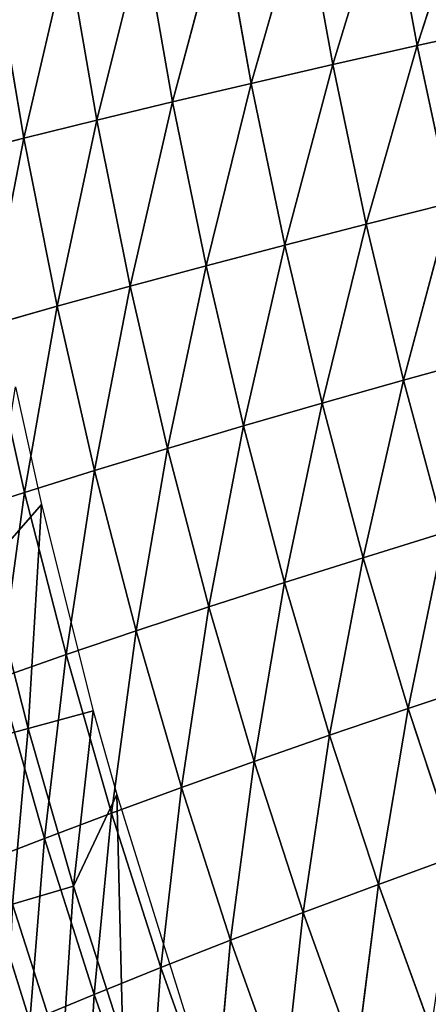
# Model space of a CAD drawing. Extents: x 0 to 500, y 0 to 390.
# Tile 167 of 256: x 25 to 38, y 123 to 154. Entities that reach past the tile are written whole.
import ezdxf

# ---------------------------------------------------------------- set-up
doc = ezdxf.new("R2010")
doc.units = 0
doc.header["$LTSCALE"] = 25.4
doc.layers.get('0').update_dxf_attribs({"linetype": 'CONTINUOUS'})

# ---------------------------------------------------------------- blocks, each defined once
blk = doc.blocks.new('ATLANTA505_-_S_STL')
at = {"color": 0}
for p, q in [((23.846, 96.13, 262.04), (25.414, 96.147, 267.014)), ((23.846, 96.13, 262.04), (25.414, 96.147, 267.014)), ((25.872, 92.456, 261.254), (23.846, 96.13, 262.04)), ((25.872, 92.456, 261.254), (23.846, 96.13, 262.04)), ((27.435, 92.473, 266.174), (25.414, 96.147, 267.014)), ((25.872, 92.456, 261.254), (25.414, 96.147, 267.014)), ((27.435, 92.473, 266.174), (25.414, 96.147, 267.014)), ((25.872, 92.456, 261.254), (25.414, 96.147, 267.014)), ((27.435, 92.473, 266.174), (27.109, 96.168, 271.861)), ((27.435, 92.473, 266.174), (27.109, 96.168, 271.861)), ((25.245, 88.866, 250.358), (23.128, 92.434, 251.038)), ((25.245, 88.866, 250.358), (23.128, 92.434, 251.038)), ((24.436, 92.443, 256.208), (25.872, 92.456, 261.254)), ((24.436, 92.443, 256.208), (25.872, 92.456, 261.254)), ((25.245, 88.866, 250.358), (24.436, 92.443, 256.208)), ((24.436, 92.443, 256.208), (26.551, 88.872, 255.469)), ((25.245, 88.866, 250.358), (24.436, 92.443, 256.208)), ((24.436, 92.443, 256.208), (26.551, 88.872, 255.469)), ((25.872, 92.456, 261.254), (27.435, 92.473, 266.174)), ((25.872, 92.456, 261.254), (27.435, 92.473, 266.174)), ((27.983, 88.883, 260.458), (25.872, 92.456, 261.254)), ((26.551, 88.872, 255.469), (25.872, 92.456, 261.254)), ((27.983, 88.883, 260.458), (25.872, 92.456, 261.254)), ((26.551, 88.872, 255.469), (25.872, 92.456, 261.254)), ((27.435, 92.473, 266.174), (29.124, 92.494, 270.97)), ((27.435, 92.473, 266.174), (29.124, 92.494, 270.97)), ((29.541, 88.898, 265.324), (27.435, 92.473, 266.174)), ((27.983, 88.883, 260.458), (27.435, 92.473, 266.174)), ((29.541, 88.898, 265.324), (27.435, 92.473, 266.174)), ((27.983, 88.883, 260.458), (27.435, 92.473, 266.174)), ((29.541, 88.898, 265.324), (29.124, 92.494, 270.97)), ((29.541, 88.898, 265.324), (29.124, 92.494, 270.97)), ((25.222, 85.415, 239.206), (23.014, 88.868, 239.768)), ((25.222, 85.415, 239.206), (23.014, 88.868, 239.768)), ((24.066, 88.865, 245.124), (25.245, 88.866, 250.358)), ((24.066, 88.865, 245.124), (25.245, 88.866, 250.358)), ((26.274, 85.406, 244.498), (24.066, 88.865, 245.124)), ((25.222, 85.415, 239.206), (24.066, 88.865, 245.124)), ((26.274, 85.406, 244.498), (24.066, 88.865, 245.124)), ((25.222, 85.415, 239.206), (24.066, 88.865, 245.124)), ((25.245, 88.866, 250.358), (26.551, 88.872, 255.469)), ((25.245, 88.866, 250.358), (26.551, 88.872, 255.469)), ((27.452, 85.403, 249.67), (25.245, 88.866, 250.358)), ((26.274, 85.406, 244.498), (25.245, 88.866, 250.358)), ((27.452, 85.403, 249.67), (25.245, 88.866, 250.358)), ((26.274, 85.406, 244.498), (25.245, 88.866, 250.358)), ((26.551, 88.872, 255.469), (27.983, 88.883, 260.458)), ((26.551, 88.872, 255.469), (27.983, 88.883, 260.458)), ((27.452, 85.403, 249.67), (26.551, 88.872, 255.469)), ((26.551, 88.872, 255.469), (28.755, 85.405, 254.721)), ((27.452, 85.403, 249.67), (26.551, 88.872, 255.469)), ((26.551, 88.872, 255.469), (28.755, 85.405, 254.721)), ((27.983, 88.883, 260.458), (29.541, 88.898, 265.324)), ((27.983, 88.883, 260.458), (29.541, 88.898, 265.324)), ((30.183, 85.413, 259.652), (27.983, 88.883, 260.458)), ((28.755, 85.405, 254.721), (27.983, 88.883, 260.458)), ((30.183, 85.413, 259.652), (27.983, 88.883, 260.458)), ((28.755, 85.405, 254.721), (27.983, 88.883, 260.458)), ((29.541, 88.898, 265.324), (31.224, 88.918, 270.067)), ((29.541, 88.898, 265.324), (31.224, 88.918, 270.067)), ((31.736, 85.426, 264.462), (29.541, 88.898, 265.324)), ((30.183, 85.413, 259.652), (29.541, 88.898, 265.324)), ((31.736, 85.426, 264.462), (29.541, 88.898, 265.324)), ((30.183, 85.413, 259.652), (29.541, 88.898, 265.324)), ((31.736, 85.426, 264.462), (31.224, 88.918, 270.067)), ((31.736, 85.426, 264.462), (31.224, 88.918, 270.067)), ((24.296, 85.43, 233.794), (25.222, 85.415, 239.206)), ((24.296, 85.43, 233.794), (25.222, 85.415, 239.206)), ((27.519, 82.073, 238.638), (25.222, 85.415, 239.206)), ((25.222, 85.415, 239.206), (26.274, 85.406, 244.498)), ((25.222, 85.415, 239.206), (26.274, 85.406, 244.498)), ((26.591, 82.094, 233.293), (25.222, 85.415, 239.206)), ((27.519, 82.073, 238.638), (25.222, 85.415, 239.206)), ((26.591, 82.094, 233.293), (25.222, 85.415, 239.206)), ((28.572, 82.058, 243.864), (26.274, 85.406, 244.498)), ((26.274, 85.406, 244.498), (27.452, 85.403, 249.67)), ((26.274, 85.406, 244.498), (27.452, 85.403, 249.67)), ((27.519, 82.073, 238.638), (26.274, 85.406, 244.498)), ((28.572, 82.058, 243.864), (26.274, 85.406, 244.498)), ((27.519, 82.073, 238.638), (26.274, 85.406, 244.498)), ((27.452, 85.403, 249.67), (28.755, 85.405, 254.721)), ((27.452, 85.403, 249.67), (28.755, 85.405, 254.721)), ((29.749, 82.05, 248.973), (27.452, 85.403, 249.67)), ((28.572, 82.058, 243.864), (27.452, 85.403, 249.67)), ((29.749, 82.05, 248.973), (27.452, 85.403, 249.67)), ((28.572, 82.058, 243.864), (27.452, 85.403, 249.67)), ((28.755, 85.405, 254.721), (30.183, 85.413, 259.652)), ((28.755, 85.405, 254.721), (30.183, 85.413, 259.652)), ((29.749, 82.05, 248.973), (28.755, 85.405, 254.721)), ((28.755, 85.405, 254.721), (31.05, 82.047, 253.963)), ((29.749, 82.05, 248.973), (28.755, 85.405, 254.721)), ((28.755, 85.405, 254.721), (31.05, 82.047, 253.963)), ((30.183, 85.413, 259.652), (31.736, 85.426, 264.462)), ((30.183, 85.413, 259.652), (31.736, 85.426, 264.462)), ((32.474, 82.051, 258.835), (30.183, 85.413, 259.652)), ((31.05, 82.047, 253.963), (30.183, 85.413, 259.652)), ((32.474, 82.051, 258.835), (30.183, 85.413, 259.652)), ((31.05, 82.047, 253.963), (30.183, 85.413, 259.652)), ((31.736, 85.426, 264.462), (33.413, 85.444, 269.151)), ((31.736, 85.426, 264.462), (33.413, 85.444, 269.151)), ((34.021, 82.061, 263.588), (31.736, 85.426, 264.462)), ((32.474, 82.051, 258.835), (31.736, 85.426, 264.462)), ((34.021, 82.061, 263.588), (31.736, 85.426, 264.462)), ((32.474, 82.051, 258.835), (31.736, 85.426, 264.462)), ((34.021, 82.061, 263.588), (33.413, 85.444, 269.151)), ((34.021, 82.061, 263.588), (33.413, 85.444, 269.151)), ((26.591, 82.094, 233.293), (27.519, 82.073, 238.638)), ((26.591, 82.094, 233.293), (27.519, 82.073, 238.638)), ((29.907, 78.844, 238.062), (27.519, 82.073, 238.638)), ((27.519, 82.073, 238.638), (28.572, 82.058, 243.864)), ((27.519, 82.073, 238.638), (28.572, 82.058, 243.864)), ((28.977, 78.873, 232.786), (27.519, 82.073, 238.638)), ((29.907, 78.844, 238.062), (27.519, 82.073, 238.638)), ((28.977, 78.873, 232.786), (27.519, 82.073, 238.638)), ((30.961, 78.823, 243.223), (28.572, 82.058, 243.864)), ((28.572, 82.058, 243.864), (29.749, 82.05, 248.973)), ((28.572, 82.058, 243.864), (29.749, 82.05, 248.973)), ((29.907, 78.844, 238.062), (28.572, 82.058, 243.864)), ((30.961, 78.823, 243.223), (28.572, 82.058, 243.864)), ((29.907, 78.844, 238.062), (28.572, 82.058, 243.864)), ((32.137, 78.809, 248.267), (29.749, 82.05, 248.973)), ((29.749, 82.05, 248.973), (31.05, 82.047, 253.963)), ((29.749, 82.05, 248.973), (31.05, 82.047, 253.963)), ((30.961, 78.823, 243.223), (29.749, 82.05, 248.973)), ((32.137, 78.809, 248.267), (29.749, 82.05, 248.973)), ((30.961, 78.823, 243.223), (29.749, 82.05, 248.973)), ((31.05, 82.047, 253.963), (32.474, 82.051, 258.835)), ((31.05, 82.047, 253.963), (32.474, 82.051, 258.835)), ((32.137, 78.809, 248.267), (31.05, 82.047, 253.963)), ((31.05, 82.047, 253.963), (33.435, 78.802, 253.195)), ((32.137, 78.809, 248.267), (31.05, 82.047, 253.963)), ((31.05, 82.047, 253.963), (33.435, 78.802, 253.195)), ((32.474, 82.051, 258.835), (34.021, 82.061, 263.588)), ((32.474, 82.051, 258.835), (34.021, 82.061, 263.588)), ((34.856, 78.801, 258.007), (32.474, 82.051, 258.835)), ((33.435, 78.802, 253.195), (32.474, 82.051, 258.835)), ((34.856, 78.801, 258.007), (32.474, 82.051, 258.835)), ((33.435, 78.802, 253.195), (32.474, 82.051, 258.835)), ((34.021, 82.061, 263.588), (35.691, 82.077, 268.223)), ((34.021, 82.061, 263.588), (35.691, 82.077, 268.223)), ((36.397, 78.807, 262.702), (34.021, 82.061, 263.588)), ((34.856, 78.801, 258.007), (34.021, 82.061, 263.588)), ((36.397, 78.807, 262.702), (34.021, 82.061, 263.588)), ((34.856, 78.801, 258.007), (34.021, 82.061, 263.588)), ((36.397, 78.807, 262.702), (35.691, 82.077, 268.223)), ((36.397, 78.807, 262.702), (35.691, 82.077, 268.223)), ((28.977, 78.873, 232.786), (29.907, 78.844, 238.062)), ((28.977, 78.873, 232.786), (29.907, 78.844, 238.062)), ((32.386, 75.733, 237.48), (29.907, 78.844, 238.062)), ((29.907, 78.844, 238.062), (30.961, 78.823, 243.223)), ((29.907, 78.844, 238.062), (30.961, 78.823, 243.223)), ((31.452, 75.769, 232.273), (29.907, 78.844, 238.062)), ((32.386, 75.733, 237.48), (29.907, 78.844, 238.062)), ((31.452, 75.769, 232.273), (29.907, 78.844, 238.062)), ((33.44, 75.705, 242.573), (30.961, 78.823, 243.223)), ((30.961, 78.823, 243.223), (32.137, 78.809, 248.267)), ((30.961, 78.823, 243.223), (32.137, 78.809, 248.267)), ((32.386, 75.733, 237.48), (30.961, 78.823, 243.223)), ((33.44, 75.705, 242.573), (30.961, 78.823, 243.223)), ((32.386, 75.733, 237.48), (30.961, 78.823, 243.223)), ((34.616, 75.685, 247.552), (32.137, 78.809, 248.267)), ((32.137, 78.809, 248.267), (33.435, 78.802, 253.195)), ((32.137, 78.809, 248.267), (33.435, 78.802, 253.195)), ((33.44, 75.705, 242.573), (32.137, 78.809, 248.267)), ((34.616, 75.685, 247.552), (32.137, 78.809, 248.267)), ((33.44, 75.705, 242.573), (32.137, 78.809, 248.267)), ((34.616, 75.685, 247.552), (33.435, 78.802, 253.195)), ((33.435, 78.802, 253.195), (35.912, 75.672, 252.417)), ((34.616, 75.685, 247.552), (33.435, 78.802, 253.195)), ((33.435, 78.802, 253.195), (35.912, 75.672, 252.417)), ((33.435, 78.802, 253.195), (34.856, 78.801, 258.007)), ((33.435, 78.802, 253.195), (34.856, 78.801, 258.007)), ((34.856, 78.801, 258.007), (36.397, 78.807, 262.702)), ((34.856, 78.801, 258.007), (36.397, 78.807, 262.702)), ((37.328, 75.666, 257.167), (34.856, 78.801, 258.007)), ((35.912, 75.672, 252.417), (34.856, 78.801, 258.007)), ((37.328, 75.666, 257.167), (34.856, 78.801, 258.007)), ((35.912, 75.672, 252.417), (34.856, 78.801, 258.007)), ((36.397, 78.807, 262.702), (38.06, 78.819, 267.281)), ((36.397, 78.807, 262.702), (38.06, 78.819, 267.281)), ((38.864, 75.668, 261.804), (36.397, 78.807, 262.702)), ((37.328, 75.666, 257.167), (36.397, 78.807, 262.702)), ((38.864, 75.668, 261.804), (36.397, 78.807, 262.702)), ((37.328, 75.666, 257.167), (36.397, 78.807, 262.702)), ((31.452, 75.769, 232.273), (32.386, 75.733, 237.48)), ((31.452, 75.769, 232.273), (32.386, 75.733, 237.48)), ((34.955, 72.742, 236.89), (32.386, 75.733, 237.48)), ((32.386, 75.733, 237.48), (33.44, 75.705, 242.573)), ((32.386, 75.733, 237.48), (33.44, 75.705, 242.573)), ((34.018, 72.786, 231.754), (32.386, 75.733, 237.48)), ((34.955, 72.742, 236.89), (32.386, 75.733, 237.48)), ((34.018, 72.786, 231.754), (32.386, 75.733, 237.48)), ((36.011, 72.707, 241.914), (33.44, 75.705, 242.573)), ((33.44, 75.705, 242.573), (34.616, 75.685, 247.552)), ((33.44, 75.705, 242.573), (34.616, 75.685, 247.552)), ((34.955, 72.742, 236.89), (33.44, 75.705, 242.573)), ((36.011, 72.707, 241.914), (33.44, 75.705, 242.573)), ((34.955, 72.742, 236.89), (33.44, 75.705, 242.573)), ((37.186, 72.681, 246.826), (34.616, 75.685, 247.552)), ((34.616, 75.685, 247.552), (35.912, 75.672, 252.417)), ((34.616, 75.685, 247.552), (35.912, 75.672, 252.417)), ((36.011, 72.707, 241.914), (34.616, 75.685, 247.552)), ((37.186, 72.681, 246.826), (34.616, 75.685, 247.552)), ((36.011, 72.707, 241.914), (34.616, 75.685, 247.552)), ((37.186, 72.681, 246.826), (35.912, 75.672, 252.417)), ((35.912, 75.672, 252.417), (38.48, 72.662, 251.627)), ((37.186, 72.681, 246.826), (35.912, 75.672, 252.417)), ((35.912, 75.672, 252.417), (38.48, 72.662, 251.627)), ((35.912, 75.672, 252.417), (37.328, 75.666, 257.167)), ((35.912, 75.672, 252.417), (37.328, 75.666, 257.167)), ((37.328, 75.666, 257.167), (38.864, 75.668, 261.804)), ((37.328, 75.666, 257.167), (38.864, 75.668, 261.804)), ((39.892, 72.651, 256.315), (37.328, 75.666, 257.167)), ((38.48, 72.662, 251.627), (37.328, 75.666, 257.167)), ((39.892, 72.651, 256.315), (37.328, 75.666, 257.167)), ((38.48, 72.662, 251.627), (37.328, 75.666, 257.167)), ((34.018, 72.786, 231.754), (34.955, 72.742, 236.89)), ((34.018, 72.786, 231.754), (34.955, 72.742, 236.89)), ((37.614, 69.874, 236.292), (34.955, 72.742, 236.89)), ((34.955, 72.742, 236.89), (36.011, 72.707, 241.914)), ((34.955, 72.742, 236.89), (36.011, 72.707, 241.914)), ((36.674, 69.925, 231.227), (34.955, 72.742, 236.89)), ((37.614, 69.874, 236.292), (34.955, 72.742, 236.89)), ((36.674, 69.925, 231.227), (34.955, 72.742, 236.89)), ((38.672, 69.832, 241.246), (36.011, 72.707, 241.914)), ((36.011, 72.707, 241.914), (37.186, 72.681, 246.826)), ((36.011, 72.707, 241.914), (37.186, 72.681, 246.826)), ((37.614, 69.874, 236.292), (36.011, 72.707, 241.914)), ((38.672, 69.832, 241.246), (36.011, 72.707, 241.914)), ((37.614, 69.874, 236.292), (36.011, 72.707, 241.914)), ((39.847, 69.799, 246.091), (37.186, 72.681, 246.826)), ((37.186, 72.681, 246.826), (38.48, 72.662, 251.627)), ((37.186, 72.681, 246.826), (38.48, 72.662, 251.627)), ((38.672, 69.832, 241.246), (37.186, 72.681, 246.826)), ((39.847, 69.799, 246.091), (37.186, 72.681, 246.826)), ((38.672, 69.832, 241.246), (37.186, 72.681, 246.826)), ((36.674, 69.925, 231.227), (37.614, 69.874, 236.292)), ((36.674, 69.925, 231.227), (37.614, 69.874, 236.292)), ((40.362, 67.13, 235.685), (37.614, 69.874, 236.292)), ((37.614, 69.874, 236.292), (38.672, 69.832, 241.246)), ((37.614, 69.874, 236.292), (38.672, 69.832, 241.246)), ((39.417, 67.187, 230.694), (37.614, 69.874, 236.292)), ((40.362, 67.13, 235.685), (37.614, 69.874, 236.292)), ((39.417, 67.187, 230.694), (37.614, 69.874, 236.292)), ((23.421, 14.377, 258.32), (25.361, 7.173, 257.792)), ((23.421, 14.377, 258.32), (25.361, 7.173, 257.792)), ((26.431, 14.37, 268.213), (24.862, 14.373, 263.329)), ((24.862, 14.373, 263.329), (26.789, 7.171, 262.755)), ((24.862, 14.373, 263.329), (26.789, 7.171, 262.755)), ((26.431, 14.37, 268.213), (24.862, 14.373, 263.329)), ((25.776, 0.01, 250.739), (24.059, 7.175, 252.703)), ((25.776, 0.01, 250.739), (24.059, 7.175, 252.703)), ((25.361, 7.173, 257.792), (24.059, 7.175, 252.703)), ((25.361, 7.173, 257.792), (24.059, 7.175, 252.703)), ((25.776, 0.01, 250.739), (25.361, 7.173, 257.792)), ((25.776, 0.01, 250.739), (25.361, 7.173, 257.792)), ((27.409, 0.01, 257.243), (25.361, 7.173, 257.792)), ((27.409, 0.01, 257.243), (25.361, 7.173, 257.792)), ((26.789, 7.171, 262.755), (25.361, 7.173, 257.792)), ((26.789, 7.171, 262.755), (25.361, 7.173, 257.792)), ((27.409, 0.01, 257.243), (26.789, 7.171, 262.755)), ((27.409, 0.01, 257.243), (26.789, 7.171, 262.755)), ((28.146, 0.01, 259.875), (26.789, 7.171, 262.755)), ((28.146, 0.01, 259.875), (26.789, 7.171, 262.755)), ((28.343, 7.17, 267.592), (26.789, 7.171, 262.755)), ((28.343, 7.17, 267.592), (26.789, 7.171, 262.755)), ((28.146, 0.01, 259.875), (28.343, 7.17, 267.592)), ((28.146, 0.01, 259.875), (28.343, 7.17, 267.592)), ((24.958, 0.01, 247.038), (25.776, 0.01, 250.739)), ((25.776, 0.01, 250.739), (27.409, 0.01, 257.243)), ((27.409, 0.01, 257.243), (28.146, 0.01, 259.875)), ((28.146, 0.01, 259.875), (30.361, 0.01, 266.948))]:
    blk.add_line(p, q, dxfattribs=at)
mesh = blk.add_polyface(dxfattribs=at)
corners = [(23.475, 99.917, 267.844), (25.414, 96.147, 267.014), (23.846, 96.13, 262.04)]
mesh.append_faces([[corners[k] for k in face] for face in [(0, 1, 2)]], dxfattribs={"color": 0})
mesh = blk.add_polyface(dxfattribs=at)
corners = [(25.414, 96.147, 267.014), (25.872, 92.456, 261.254), (23.846, 96.13, 262.04)]
mesh.append_faces([[corners[k] for k in face] for face in [(0, 1, 2)]], dxfattribs={"color": 0})
mesh = blk.add_polyface(dxfattribs=at)
corners = [(23.846, 96.13, 262.04), (25.872, 92.456, 261.254), (24.436, 92.443, 256.208)]
mesh.append_faces([[corners[k] for k in face] for face in [(0, 1, 2)]], dxfattribs={"color": 0})
mesh = blk.add_polyface(dxfattribs=at)
corners = [(27.109, 96.168, 271.861), (27.435, 92.473, 266.174), (25.414, 96.147, 267.014)]
mesh.append_faces([[corners[k] for k in face] for face in [(0, 1, 2)]], dxfattribs={"color": 0})
mesh = blk.add_polyface(dxfattribs=at)
corners = [(25.414, 96.147, 267.014), (27.435, 92.473, 266.174), (25.872, 92.456, 261.254)]
mesh.append_faces([[corners[k] for k in face] for face in [(0, 1, 2)]], dxfattribs={"color": 0})
mesh = blk.add_polyface(dxfattribs=at)
corners = [(27.109, 96.168, 271.861), (29.124, 92.494, 270.97), (27.435, 92.473, 266.174)]
mesh.append_faces([[corners[k] for k in face] for face in [(0, 1, 2)]], dxfattribs={"color": 0})
mesh = blk.add_polyface(dxfattribs=at)
corners = [(24.436, 92.443, 256.208), (25.245, 88.866, 250.358), (23.128, 92.434, 251.038)]
mesh.append_faces([[corners[k] for k in face] for face in [(0, 1, 2)]], dxfattribs={"color": 0})
mesh = blk.add_polyface(dxfattribs=at)
corners = [(23.128, 92.434, 251.038), (25.245, 88.866, 250.358), (24.066, 88.865, 245.124)]
mesh.append_faces([[corners[k] for k in face] for face in [(0, 1, 2)]], dxfattribs={"color": 0})
mesh = blk.add_polyface(dxfattribs=at)
corners = [(25.872, 92.456, 261.254), (26.551, 88.872, 255.469), (24.436, 92.443, 256.208)]
mesh.append_faces([[corners[k] for k in face] for face in [(0, 1, 2)]], dxfattribs={"color": 0})
mesh = blk.add_polyface(dxfattribs=at)
corners = [(24.436, 92.443, 256.208), (26.551, 88.872, 255.469), (25.245, 88.866, 250.358)]
mesh.append_faces([[corners[k] for k in face] for face in [(0, 1, 2)]], dxfattribs={"color": 0})
mesh = blk.add_polyface(dxfattribs=at)
corners = [(27.435, 92.473, 266.174), (27.983, 88.883, 260.458), (25.872, 92.456, 261.254)]
mesh.append_faces([[corners[k] for k in face] for face in [(0, 1, 2)]], dxfattribs={"color": 0})
mesh = blk.add_polyface(dxfattribs=at)
corners = [(25.872, 92.456, 261.254), (27.983, 88.883, 260.458), (26.551, 88.872, 255.469)]
mesh.append_faces([[corners[k] for k in face] for face in [(0, 1, 2)]], dxfattribs={"color": 0})
mesh = blk.add_polyface(dxfattribs=at)
corners = [(29.124, 92.494, 270.97), (29.541, 88.898, 265.324), (27.435, 92.473, 266.174)]
mesh.append_faces([[corners[k] for k in face] for face in [(0, 1, 2)]], dxfattribs={"color": 0})
mesh = blk.add_polyface(dxfattribs=at)
corners = [(27.435, 92.473, 266.174), (29.541, 88.898, 265.324), (27.983, 88.883, 260.458)]
mesh.append_faces([[corners[k] for k in face] for face in [(0, 1, 2)]], dxfattribs={"color": 0})
mesh = blk.add_polyface(dxfattribs=at)
corners = [(29.124, 92.494, 270.97), (31.224, 88.918, 270.067), (29.541, 88.898, 265.324)]
mesh.append_faces([[corners[k] for k in face] for face in [(0, 1, 2)]], dxfattribs={"color": 0})
mesh = blk.add_polyface(dxfattribs=at)
corners = [(23.014, 88.868, 239.768), (24.066, 88.865, 245.124), (25.222, 85.415, 239.206)]
mesh.append_faces([[corners[k] for k in face] for face in [(0, 1, 2)]], dxfattribs={"color": 0})
mesh = blk.add_polyface(dxfattribs=at)
corners = [(23.014, 88.868, 239.768), (25.222, 85.415, 239.206), (24.296, 85.43, 233.794)]
mesh.append_faces([[corners[k] for k in face] for face in [(0, 1, 2)]], dxfattribs={"color": 0})
mesh = blk.add_polyface(dxfattribs=at)
corners = [(25.245, 88.866, 250.358), (26.274, 85.406, 244.498), (24.066, 88.865, 245.124)]
mesh.append_faces([[corners[k] for k in face] for face in [(0, 1, 2)]], dxfattribs={"color": 0})
mesh = blk.add_polyface(dxfattribs=at)
corners = [(24.066, 88.865, 245.124), (26.274, 85.406, 244.498), (25.222, 85.415, 239.206)]
mesh.append_faces([[corners[k] for k in face] for face in [(0, 1, 2)]], dxfattribs={"color": 0})
mesh = blk.add_polyface(dxfattribs=at)
corners = [(26.551, 88.872, 255.469), (27.452, 85.403, 249.67), (25.245, 88.866, 250.358)]
mesh.append_faces([[corners[k] for k in face] for face in [(0, 1, 2)]], dxfattribs={"color": 0})
mesh = blk.add_polyface(dxfattribs=at)
corners = [(25.245, 88.866, 250.358), (27.452, 85.403, 249.67), (26.274, 85.406, 244.498)]
mesh.append_faces([[corners[k] for k in face] for face in [(0, 1, 2)]], dxfattribs={"color": 0})
mesh = blk.add_polyface(dxfattribs=at)
corners = [(27.983, 88.883, 260.458), (28.755, 85.405, 254.721), (26.551, 88.872, 255.469)]
mesh.append_faces([[corners[k] for k in face] for face in [(0, 1, 2)]], dxfattribs={"color": 0})
mesh = blk.add_polyface(dxfattribs=at)
corners = [(26.551, 88.872, 255.469), (28.755, 85.405, 254.721), (27.452, 85.403, 249.67)]
mesh.append_faces([[corners[k] for k in face] for face in [(0, 1, 2)]], dxfattribs={"color": 0})
mesh = blk.add_polyface(dxfattribs=at)
corners = [(29.541, 88.898, 265.324), (30.183, 85.413, 259.652), (27.983, 88.883, 260.458)]
mesh.append_faces([[corners[k] for k in face] for face in [(0, 1, 2)]], dxfattribs={"color": 0})
mesh = blk.add_polyface(dxfattribs=at)
corners = [(27.983, 88.883, 260.458), (30.183, 85.413, 259.652), (28.755, 85.405, 254.721)]
mesh.append_faces([[corners[k] for k in face] for face in [(0, 1, 2)]], dxfattribs={"color": 0})
mesh = blk.add_polyface(dxfattribs=at)
corners = [(31.224, 88.918, 270.067), (31.736, 85.426, 264.462), (29.541, 88.898, 265.324)]
mesh.append_faces([[corners[k] for k in face] for face in [(0, 1, 2)]], dxfattribs={"color": 0})
mesh = blk.add_polyface(dxfattribs=at)
corners = [(29.541, 88.898, 265.324), (31.736, 85.426, 264.462), (30.183, 85.413, 259.652)]
mesh.append_faces([[corners[k] for k in face] for face in [(0, 1, 2)]], dxfattribs={"color": 0})
mesh = blk.add_polyface(dxfattribs=at)
corners = [(31.224, 88.918, 270.067), (33.413, 85.444, 269.151), (31.736, 85.426, 264.462)]
mesh.append_faces([[corners[k] for k in face] for face in [(0, 1, 2)]], dxfattribs={"color": 0})
mesh = blk.add_polyface(dxfattribs=at)
corners = [(24.296, 85.43, 233.794), (25.222, 85.415, 239.206), (26.591, 82.094, 233.293)]
mesh.append_faces([[corners[k] for k in face] for face in [(0, 1, 2)]], dxfattribs={"color": 0})
mesh = blk.add_polyface(dxfattribs=at)
corners = [(25.222, 85.415, 239.206), (26.274, 85.406, 244.498), (27.519, 82.073, 238.638)]
mesh.append_faces([[corners[k] for k in face] for face in [(0, 1, 2)]], dxfattribs={"color": 0})
mesh = blk.add_polyface(dxfattribs=at)
corners = [(25.222, 85.415, 239.206), (27.519, 82.073, 238.638), (26.591, 82.094, 233.293)]
mesh.append_faces([[corners[k] for k in face] for face in [(0, 1, 2)]], dxfattribs={"color": 0})
mesh = blk.add_polyface(dxfattribs=at)
corners = [(26.274, 85.406, 244.498), (27.452, 85.403, 249.67), (28.572, 82.058, 243.864)]
mesh.append_faces([[corners[k] for k in face] for face in [(0, 1, 2)]], dxfattribs={"color": 0})
mesh = blk.add_polyface(dxfattribs=at)
corners = [(26.274, 85.406, 244.498), (28.572, 82.058, 243.864), (27.519, 82.073, 238.638)]
mesh.append_faces([[corners[k] for k in face] for face in [(0, 1, 2)]], dxfattribs={"color": 0})
mesh = blk.add_polyface(dxfattribs=at)
corners = [(28.755, 85.405, 254.721), (29.749, 82.05, 248.973), (27.452, 85.403, 249.67)]
mesh.append_faces([[corners[k] for k in face] for face in [(0, 1, 2)]], dxfattribs={"color": 0})
mesh = blk.add_polyface(dxfattribs=at)
corners = [(27.452, 85.403, 249.67), (29.749, 82.05, 248.973), (28.572, 82.058, 243.864)]
mesh.append_faces([[corners[k] for k in face] for face in [(0, 1, 2)]], dxfattribs={"color": 0})
mesh = blk.add_polyface(dxfattribs=at)
corners = [(30.183, 85.413, 259.652), (31.05, 82.047, 253.963), (28.755, 85.405, 254.721)]
mesh.append_faces([[corners[k] for k in face] for face in [(0, 1, 2)]], dxfattribs={"color": 0})
mesh = blk.add_polyface(dxfattribs=at)
corners = [(28.755, 85.405, 254.721), (31.05, 82.047, 253.963), (29.749, 82.05, 248.973)]
mesh.append_faces([[corners[k] for k in face] for face in [(0, 1, 2)]], dxfattribs={"color": 0})
mesh = blk.add_polyface(dxfattribs=at)
corners = [(31.736, 85.426, 264.462), (32.474, 82.051, 258.835), (30.183, 85.413, 259.652)]
mesh.append_faces([[corners[k] for k in face] for face in [(0, 1, 2)]], dxfattribs={"color": 0})
mesh = blk.add_polyface(dxfattribs=at)
corners = [(30.183, 85.413, 259.652), (32.474, 82.051, 258.835), (31.05, 82.047, 253.963)]
mesh.append_faces([[corners[k] for k in face] for face in [(0, 1, 2)]], dxfattribs={"color": 0})
mesh = blk.add_polyface(dxfattribs=at)
corners = [(33.413, 85.444, 269.151), (34.021, 82.061, 263.588), (31.736, 85.426, 264.462)]
mesh.append_faces([[corners[k] for k in face] for face in [(0, 1, 2)]], dxfattribs={"color": 0})
mesh = blk.add_polyface(dxfattribs=at)
corners = [(31.736, 85.426, 264.462), (34.021, 82.061, 263.588), (32.474, 82.051, 258.835)]
mesh.append_faces([[corners[k] for k in face] for face in [(0, 1, 2)]], dxfattribs={"color": 0})
mesh = blk.add_polyface(dxfattribs=at)
corners = [(33.413, 85.444, 269.151), (35.691, 82.077, 268.223), (34.021, 82.061, 263.588)]
mesh.append_faces([[corners[k] for k in face] for face in [(0, 1, 2)]], dxfattribs={"color": 0})
mesh = blk.add_polyface(dxfattribs=at)
corners = [(26.591, 82.094, 233.293), (27.519, 82.073, 238.638), (28.977, 78.873, 232.786)]
mesh.append_faces([[corners[k] for k in face] for face in [(0, 1, 2)]], dxfattribs={"color": 0})
mesh = blk.add_polyface(dxfattribs=at)
corners = [(27.519, 82.073, 238.638), (28.572, 82.058, 243.864), (29.907, 78.844, 238.062)]
mesh.append_faces([[corners[k] for k in face] for face in [(0, 1, 2)]], dxfattribs={"color": 0})
mesh = blk.add_polyface(dxfattribs=at)
corners = [(27.519, 82.073, 238.638), (29.907, 78.844, 238.062), (28.977, 78.873, 232.786)]
mesh.append_faces([[corners[k] for k in face] for face in [(0, 1, 2)]], dxfattribs={"color": 0})
mesh = blk.add_polyface(dxfattribs=at)
corners = [(28.572, 82.058, 243.864), (29.749, 82.05, 248.973), (30.961, 78.823, 243.223)]
mesh.append_faces([[corners[k] for k in face] for face in [(0, 1, 2)]], dxfattribs={"color": 0})
mesh = blk.add_polyface(dxfattribs=at)
corners = [(28.572, 82.058, 243.864), (30.961, 78.823, 243.223), (29.907, 78.844, 238.062)]
mesh.append_faces([[corners[k] for k in face] for face in [(0, 1, 2)]], dxfattribs={"color": 0})
mesh = blk.add_polyface(dxfattribs=at)
corners = [(29.749, 82.05, 248.973), (31.05, 82.047, 253.963), (32.137, 78.809, 248.267)]
mesh.append_faces([[corners[k] for k in face] for face in [(0, 1, 2)]], dxfattribs={"color": 0})
mesh = blk.add_polyface(dxfattribs=at)
corners = [(29.749, 82.05, 248.973), (32.137, 78.809, 248.267), (30.961, 78.823, 243.223)]
mesh.append_faces([[corners[k] for k in face] for face in [(0, 1, 2)]], dxfattribs={"color": 0})
mesh = blk.add_polyface(dxfattribs=at)
corners = [(32.474, 82.051, 258.835), (33.435, 78.802, 253.195), (31.05, 82.047, 253.963)]
mesh.append_faces([[corners[k] for k in face] for face in [(0, 1, 2)]], dxfattribs={"color": 0})
mesh = blk.add_polyface(dxfattribs=at)
corners = [(31.05, 82.047, 253.963), (33.435, 78.802, 253.195), (32.137, 78.809, 248.267)]
mesh.append_faces([[corners[k] for k in face] for face in [(0, 1, 2)]], dxfattribs={"color": 0})
mesh = blk.add_polyface(dxfattribs=at)
corners = [(34.021, 82.061, 263.588), (34.856, 78.801, 258.007), (32.474, 82.051, 258.835)]
mesh.append_faces([[corners[k] for k in face] for face in [(0, 1, 2)]], dxfattribs={"color": 0})
mesh = blk.add_polyface(dxfattribs=at)
corners = [(32.474, 82.051, 258.835), (34.856, 78.801, 258.007), (33.435, 78.802, 253.195)]
mesh.append_faces([[corners[k] for k in face] for face in [(0, 1, 2)]], dxfattribs={"color": 0})
mesh = blk.add_polyface(dxfattribs=at)
corners = [(35.691, 82.077, 268.223), (36.397, 78.807, 262.702), (34.021, 82.061, 263.588)]
mesh.append_faces([[corners[k] for k in face] for face in [(0, 1, 2)]], dxfattribs={"color": 0})
mesh = blk.add_polyface(dxfattribs=at)
corners = [(34.021, 82.061, 263.588), (36.397, 78.807, 262.702), (34.856, 78.801, 258.007)]
mesh.append_faces([[corners[k] for k in face] for face in [(0, 1, 2)]], dxfattribs={"color": 0})
mesh = blk.add_polyface(dxfattribs=at)
corners = [(35.691, 82.077, 268.223), (38.06, 78.819, 267.281), (36.397, 78.807, 262.702)]
mesh.append_faces([[corners[k] for k in face] for face in [(0, 1, 2)]], dxfattribs={"color": 0})
mesh = blk.add_polyface(dxfattribs=at)
corners = [(28.977, 78.873, 232.786), (29.907, 78.844, 238.062), (31.452, 75.769, 232.273)]
mesh.append_faces([[corners[k] for k in face] for face in [(0, 1, 2)]], dxfattribs={"color": 0})
mesh = blk.add_polyface(dxfattribs=at)
corners = [(29.907, 78.844, 238.062), (30.961, 78.823, 243.223), (32.386, 75.733, 237.48)]
mesh.append_faces([[corners[k] for k in face] for face in [(0, 1, 2)]], dxfattribs={"color": 0})
mesh = blk.add_polyface(dxfattribs=at)
corners = [(29.907, 78.844, 238.062), (32.386, 75.733, 237.48), (31.452, 75.769, 232.273)]
mesh.append_faces([[corners[k] for k in face] for face in [(0, 1, 2)]], dxfattribs={"color": 0})
mesh = blk.add_polyface(dxfattribs=at)
corners = [(30.961, 78.823, 243.223), (32.137, 78.809, 248.267), (33.44, 75.705, 242.573)]
mesh.append_faces([[corners[k] for k in face] for face in [(0, 1, 2)]], dxfattribs={"color": 0})
mesh = blk.add_polyface(dxfattribs=at)
corners = [(30.961, 78.823, 243.223), (33.44, 75.705, 242.573), (32.386, 75.733, 237.48)]
mesh.append_faces([[corners[k] for k in face] for face in [(0, 1, 2)]], dxfattribs={"color": 0})
mesh = blk.add_polyface(dxfattribs=at)
corners = [(32.137, 78.809, 248.267), (33.435, 78.802, 253.195), (34.616, 75.685, 247.552)]
mesh.append_faces([[corners[k] for k in face] for face in [(0, 1, 2)]], dxfattribs={"color": 0})
mesh = blk.add_polyface(dxfattribs=at)
corners = [(32.137, 78.809, 248.267), (34.616, 75.685, 247.552), (33.44, 75.705, 242.573)]
mesh.append_faces([[corners[k] for k in face] for face in [(0, 1, 2)]], dxfattribs={"color": 0})
mesh = blk.add_polyface(dxfattribs=at)
corners = [(33.435, 78.802, 253.195), (35.912, 75.672, 252.417), (34.616, 75.685, 247.552)]
mesh.append_faces([[corners[k] for k in face] for face in [(0, 1, 2)]], dxfattribs={"color": 0})
mesh = blk.add_polyface(dxfattribs=at)
corners = [(33.435, 78.802, 253.195), (34.856, 78.801, 258.007), (35.912, 75.672, 252.417)]
mesh.append_faces([[corners[k] for k in face] for face in [(0, 1, 2)]], dxfattribs={"color": 0})
mesh = blk.add_polyface(dxfattribs=at)
corners = [(36.397, 78.807, 262.702), (37.328, 75.666, 257.167), (34.856, 78.801, 258.007)]
mesh.append_faces([[corners[k] for k in face] for face in [(0, 1, 2)]], dxfattribs={"color": 0})
mesh = blk.add_polyface(dxfattribs=at)
corners = [(34.856, 78.801, 258.007), (37.328, 75.666, 257.167), (35.912, 75.672, 252.417)]
mesh.append_faces([[corners[k] for k in face] for face in [(0, 1, 2)]], dxfattribs={"color": 0})
mesh = blk.add_polyface(dxfattribs=at)
corners = [(38.06, 78.819, 267.281), (38.864, 75.668, 261.804), (36.397, 78.807, 262.702)]
mesh.append_faces([[corners[k] for k in face] for face in [(0, 1, 2)]], dxfattribs={"color": 0})
mesh = blk.add_polyface(dxfattribs=at)
corners = [(36.397, 78.807, 262.702), (38.864, 75.668, 261.804), (37.328, 75.666, 257.167)]
mesh.append_faces([[corners[k] for k in face] for face in [(0, 1, 2)]], dxfattribs={"color": 0})
mesh = blk.add_polyface(dxfattribs=at)
corners = [(31.452, 75.769, 232.273), (32.386, 75.733, 237.48), (34.018, 72.786, 231.754)]
mesh.append_faces([[corners[k] for k in face] for face in [(0, 1, 2)]], dxfattribs={"color": 0})
mesh = blk.add_polyface(dxfattribs=at)
corners = [(32.386, 75.733, 237.48), (33.44, 75.705, 242.573), (34.955, 72.742, 236.89)]
mesh.append_faces([[corners[k] for k in face] for face in [(0, 1, 2)]], dxfattribs={"color": 0})
mesh = blk.add_polyface(dxfattribs=at)
corners = [(32.386, 75.733, 237.48), (34.955, 72.742, 236.89), (34.018, 72.786, 231.754)]
mesh.append_faces([[corners[k] for k in face] for face in [(0, 1, 2)]], dxfattribs={"color": 0})
mesh = blk.add_polyface(dxfattribs=at)
corners = [(33.44, 75.705, 242.573), (34.616, 75.685, 247.552), (36.011, 72.707, 241.914)]
mesh.append_faces([[corners[k] for k in face] for face in [(0, 1, 2)]], dxfattribs={"color": 0})
mesh = blk.add_polyface(dxfattribs=at)
corners = [(33.44, 75.705, 242.573), (36.011, 72.707, 241.914), (34.955, 72.742, 236.89)]
mesh.append_faces([[corners[k] for k in face] for face in [(0, 1, 2)]], dxfattribs={"color": 0})
mesh = blk.add_polyface(dxfattribs=at)
corners = [(34.616, 75.685, 247.552), (35.912, 75.672, 252.417), (37.186, 72.681, 246.826)]
mesh.append_faces([[corners[k] for k in face] for face in [(0, 1, 2)]], dxfattribs={"color": 0})
mesh = blk.add_polyface(dxfattribs=at)
corners = [(34.616, 75.685, 247.552), (37.186, 72.681, 246.826), (36.011, 72.707, 241.914)]
mesh.append_faces([[corners[k] for k in face] for face in [(0, 1, 2)]], dxfattribs={"color": 0})
mesh = blk.add_polyface(dxfattribs=at)
corners = [(35.912, 75.672, 252.417), (38.48, 72.662, 251.627), (37.186, 72.681, 246.826)]
mesh.append_faces([[corners[k] for k in face] for face in [(0, 1, 2)]], dxfattribs={"color": 0})
mesh = blk.add_polyface(dxfattribs=at)
corners = [(35.912, 75.672, 252.417), (37.328, 75.666, 257.167), (38.48, 72.662, 251.627)]
mesh.append_faces([[corners[k] for k in face] for face in [(0, 1, 2)]], dxfattribs={"color": 0})
mesh = blk.add_polyface(dxfattribs=at)
corners = [(38.864, 75.668, 261.804), (39.892, 72.651, 256.315), (37.328, 75.666, 257.167)]
mesh.append_faces([[corners[k] for k in face] for face in [(0, 1, 2)]], dxfattribs={"color": 0})
mesh = blk.add_polyface(dxfattribs=at)
corners = [(37.328, 75.666, 257.167), (39.892, 72.651, 256.315), (38.48, 72.662, 251.627)]
mesh.append_faces([[corners[k] for k in face] for face in [(0, 1, 2)]], dxfattribs={"color": 0})
mesh = blk.add_polyface(dxfattribs=at)
corners = [(34.018, 72.786, 231.754), (34.955, 72.742, 236.89), (36.674, 69.925, 231.227)]
mesh.append_faces([[corners[k] for k in face] for face in [(0, 1, 2)]], dxfattribs={"color": 0})
mesh = blk.add_polyface(dxfattribs=at)
corners = [(34.955, 72.742, 236.89), (36.011, 72.707, 241.914), (37.614, 69.874, 236.292)]
mesh.append_faces([[corners[k] for k in face] for face in [(0, 1, 2)]], dxfattribs={"color": 0})
mesh = blk.add_polyface(dxfattribs=at)
corners = [(34.955, 72.742, 236.89), (37.614, 69.874, 236.292), (36.674, 69.925, 231.227)]
mesh.append_faces([[corners[k] for k in face] for face in [(0, 1, 2)]], dxfattribs={"color": 0})
mesh = blk.add_polyface(dxfattribs=at)
corners = [(36.011, 72.707, 241.914), (37.186, 72.681, 246.826), (38.672, 69.832, 241.246)]
mesh.append_faces([[corners[k] for k in face] for face in [(0, 1, 2)]], dxfattribs={"color": 0})
mesh = blk.add_polyface(dxfattribs=at)
corners = [(36.011, 72.707, 241.914), (38.672, 69.832, 241.246), (37.614, 69.874, 236.292)]
mesh.append_faces([[corners[k] for k in face] for face in [(0, 1, 2)]], dxfattribs={"color": 0})
mesh = blk.add_polyface(dxfattribs=at)
corners = [(37.186, 72.681, 246.826), (38.48, 72.662, 251.627), (39.847, 69.799, 246.091)]
mesh.append_faces([[corners[k] for k in face] for face in [(0, 1, 2)]], dxfattribs={"color": 0})
mesh = blk.add_polyface(dxfattribs=at)
corners = [(37.186, 72.681, 246.826), (39.847, 69.799, 246.091), (38.672, 69.832, 241.246)]
mesh.append_faces([[corners[k] for k in face] for face in [(0, 1, 2)]], dxfattribs={"color": 0})
mesh = blk.add_polyface(dxfattribs=at)
corners = [(37.614, 69.874, 236.292), (39.417, 67.187, 230.694), (36.674, 69.925, 231.227)]
mesh.append_faces([[corners[k] for k in face] for face in [(0, 1, 2)]], dxfattribs={"color": 0})
mesh = blk.add_polyface(dxfattribs=at)
corners = [(38.672, 69.832, 241.246), (40.362, 67.13, 235.685), (37.614, 69.874, 236.292)]
mesh.append_faces([[corners[k] for k in face] for face in [(0, 1, 2)]], dxfattribs={"color": 0})
mesh = blk.add_polyface(dxfattribs=at)
corners = [(37.614, 69.874, 236.292), (40.362, 67.13, 235.685), (39.417, 67.187, 230.694)]
mesh.append_faces([[corners[k] for k in face] for face in [(0, 1, 2)]], dxfattribs={"color": 0})
mesh = blk.add_polyface(dxfattribs=at)
corners = [(24.626, 21.61, 268.809), (24.862, 14.373, 263.329), (26.431, 14.37, 268.213), (23.044, 21.614, 263.883)]
mesh.append_faces([[corners[k] for k in face] for face in [(0, 1, 2), (1, 0, 3)]], dxfattribs={"vtx0": -1, "color": 0})
mesh = blk.add_polyface(dxfattribs=at)
corners = [(23.421, 14.377, 258.32), (24.059, 7.175, 252.703), (25.361, 7.173, 257.792), (22.106, 14.38, 253.185)]
mesh.append_faces([[corners[k] for k in face] for face in [(0, 1, 2), (1, 0, 3)]], dxfattribs={"vtx0": -1, "color": 0})
mesh = blk.add_polyface(dxfattribs=at)
corners = [(24.862, 14.373, 263.329), (25.361, 7.173, 257.792), (26.789, 7.171, 262.755), (23.421, 14.377, 258.32)]
mesh.append_faces([[corners[k] for k in face] for face in [(0, 1, 2), (1, 0, 3)]], dxfattribs={"vtx0": -1, "color": 0})
mesh = blk.add_polyface(dxfattribs=at)
corners = [(26.431, 14.37, 268.213), (26.789, 7.171, 262.755), (28.343, 7.17, 267.592), (24.862, 14.373, 263.329)]
mesh.append_faces([[corners[k] for k in face] for face in [(0, 1, 2), (1, 0, 3)]], dxfattribs={"vtx0": -1, "color": 0})
mesh = blk.add_polyface(dxfattribs=at)
corners = [(24.059, 7.175, 252.703), (24.958, 0.01, 247.038), (25.776, 0.01, 250.739)]
mesh.append_faces([[corners[k] for k in face] for face in [(0, 1, 2)]], dxfattribs={"color": 0})
mesh = blk.add_polyface(dxfattribs=at)
corners = [(24.059, 7.175, 252.703), (25.776, 0.01, 250.739), (25.361, 7.173, 257.792)]
mesh.append_faces([[corners[k] for k in face] for face in [(0, 1, 2)]], dxfattribs={"color": 0})
mesh = blk.add_polyface(dxfattribs=at)
corners = [(25.361, 7.173, 257.792), (25.776, 0.01, 250.739), (27.409, 0.01, 257.243)]
mesh.append_faces([[corners[k] for k in face] for face in [(0, 1, 2)]], dxfattribs={"color": 0})
mesh = blk.add_polyface(dxfattribs=at)
corners = [(25.361, 7.173, 257.792), (27.409, 0.01, 257.243), (26.789, 7.171, 262.755)]
mesh.append_faces([[corners[k] for k in face] for face in [(0, 1, 2)]], dxfattribs={"color": 0})
mesh = blk.add_polyface(dxfattribs=at)
corners = [(26.789, 7.171, 262.755), (27.409, 0.01, 257.243), (28.146, 0.01, 259.875)]
mesh.append_faces([[corners[k] for k in face] for face in [(0, 1, 2)]], dxfattribs={"color": 0})
mesh = blk.add_polyface(dxfattribs=at)
corners = [(26.789, 7.171, 262.755), (28.146, 0.01, 259.875), (28.343, 7.17, 267.592)]
mesh.append_faces([[corners[k] for k in face] for face in [(0, 1, 2)]], dxfattribs={"color": 0})
mesh = blk.add_polyface(dxfattribs=at)
corners = [(28.343, 7.17, 267.592), (28.146, 0.01, 259.875), (30.361, 0.01, 266.948)]
mesh.append_faces([[corners[k] for k in face] for face in [(0, 1, 2)]], dxfattribs={"color": 0})

msp = doc.modelspace()

# ---------------------------------------------------------------- block references
at = {"color": 254, "extrusion": (0, -1, 1.11022e-16)}
msp.add_blockref('ATLANTA505_-_S_STL', (-0.149, -0.01, -389.852), dxfattribs=at)

doc.saveas('drawing.dxf')
